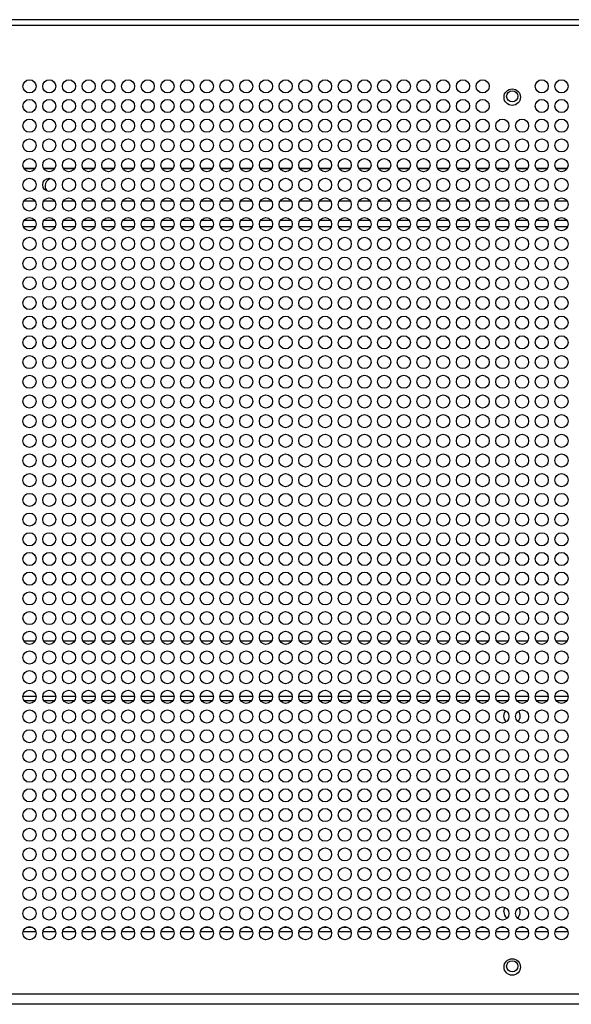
# Model space of a CAD drawing. Header units: millimetres. Extents: x 318 to 5748, y 324 to 4005.
# Tile 12 of 17: x 2098 to 2266, y 3705 to 4005. Entities that reach past the tile are written whole.
import ezdxf

# ---------------------------------------------------------------- set-up
doc = ezdxf.new("R2010")
doc.units = ezdxf.units.MM
doc.header["$LTSCALE"] = 5

msp = doc.modelspace()

# ---------------------------------------------------------------- linework, layer by layer
at = {"color": 7, "linetype": 'Continuous', "lineweight": 25}
for p, q in [((2763.59, 4005.2), (1732.28, 4005.2)), ((2762.59, 4003.4), (1733.28, 4003.4)), ((2102.65, 3949.93), (2099.22, 3949.93)), ((2108.65, 3949.93), (2105.22, 3949.93)), ((2114.65, 3949.93), (2111.22, 3949.93)), ((2120.65, 3949.93), (2117.22, 3949.93)), ((2126.65, 3949.93), (2123.22, 3949.93)), ((2132.65, 3949.93), (2129.22, 3949.93)), ((2138.65, 3949.93), (2135.22, 3949.93)), ((2144.65, 3949.93), (2141.22, 3949.93)), ((2150.65, 3949.93), (2147.22, 3949.93)), ((2156.65, 3949.93), (2153.22, 3949.93)), ((2162.65, 3949.93), (2159.22, 3949.93)), ((2168.65, 3949.93), (2165.22, 3949.93)), ((2174.65, 3949.93), (2171.22, 3949.93)), ((2180.65, 3949.93), (2177.22, 3949.93)), ((2186.65, 3949.93), (2183.22, 3949.93)), ((2192.65, 3949.93), (2189.22, 3949.93)), ((2198.65, 3949.93), (2195.22, 3949.93)), ((2204.65, 3949.93), (2201.22, 3949.93)), ((2210.65, 3949.93), (2207.22, 3949.93)), ((2216.65, 3949.93), (2213.22, 3949.93)), ((2222.65, 3949.93), (2219.22, 3949.93)), ((2228.65, 3949.93), (2225.22, 3949.93)), ((2234.65, 3949.93), (2231.22, 3949.93)), ((2240.65, 3949.93), (2237.22, 3949.93)), ((2246.65, 3949.93), (2243.22, 3949.93)), ((2252.65, 3949.93), (2249.22, 3949.93)), ((2258.65, 3949.93), (2255.22, 3949.93)), ((2264.65, 3949.93), (2261.22, 3949.93)), ((2099.05, 3942.23), (2102.82, 3942.23)), ((2105.05, 3942.23), (2108.82, 3942.23)), ((2111.05, 3942.23), (2114.82, 3942.23)), ((2117.05, 3942.23), (2120.82, 3942.23)), ((2123.05, 3942.23), (2126.82, 3942.23)), ((2129.05, 3942.23), (2132.82, 3942.23)), ((2135.05, 3942.23), (2138.82, 3942.23)), ((2141.05, 3942.23), (2144.82, 3942.23)), ((2147.05, 3942.23), (2150.82, 3942.23)), ((2153.05, 3942.23), (2156.82, 3942.23)), ((2159.05, 3942.23), (2162.82, 3942.23)), ((2165.05, 3942.23), (2168.82, 3942.23)), ((2171.05, 3942.23), (2174.82, 3942.23)), ((2177.05, 3942.23), (2180.82, 3942.23)), ((2183.05, 3942.23), (2186.82, 3942.23)), ((2189.05, 3942.23), (2192.82, 3942.23)), ((2195.05, 3942.23), (2198.82, 3942.23)), ((2201.05, 3942.23), (2204.82, 3942.23)), ((2207.05, 3942.23), (2210.82, 3942.23)), ((2213.05, 3942.23), (2216.82, 3942.23)), ((2219.05, 3942.23), (2222.82, 3942.23)), ((2225.05, 3942.23), (2228.82, 3942.23)), ((2231.05, 3942.23), (2234.82, 3942.23)), ((2237.05, 3942.23), (2240.82, 3942.23)), ((2243.05, 3942.23), (2246.82, 3942.23)), ((2249.05, 3942.23), (2252.82, 3942.23)), ((2255.05, 3942.23), (2258.82, 3942.23)), ((2261.05, 3942.23), (2264.82, 3942.23)), ((2102.63, 3815.83), (2099.24, 3815.83)), ((2108.63, 3815.83), (2105.24, 3815.83)), ((2114.63, 3815.83), (2111.24, 3815.83)), ((2120.63, 3815.83), (2117.24, 3815.83)), ((2126.63, 3815.83), (2123.24, 3815.83)), ((2132.63, 3815.83), (2129.24, 3815.83)), ((2138.63, 3815.83), (2135.24, 3815.83)), ((2144.63, 3815.83), (2141.24, 3815.83)), ((2150.63, 3815.83), (2147.24, 3815.83)), ((2156.63, 3815.83), (2153.24, 3815.83)), ((2162.63, 3815.83), (2159.24, 3815.83)), ((2168.63, 3815.83), (2165.24, 3815.83)), ((2174.63, 3815.83), (2171.24, 3815.83)), ((2180.63, 3815.83), (2177.24, 3815.83)), ((2186.63, 3815.83), (2183.24, 3815.83)), ((2192.63, 3815.83), (2189.24, 3815.83)), ((2198.63, 3815.83), (2195.24, 3815.83)), ((2204.63, 3815.83), (2201.24, 3815.83)), ((2210.63, 3815.83), (2207.24, 3815.83)), ((2216.63, 3815.83), (2213.24, 3815.83)), ((2222.63, 3815.83), (2219.24, 3815.83)), ((2228.63, 3815.83), (2225.24, 3815.83)), ((2234.63, 3815.83), (2231.24, 3815.83)), ((2240.63, 3815.83), (2237.24, 3815.83)), ((2246.63, 3815.83), (2243.24, 3815.83)), ((2252.63, 3815.83), (2249.24, 3815.83)), ((2258.63, 3815.83), (2255.24, 3815.83)), ((2264.63, 3815.83), (2261.24, 3815.83)), ((2102.93, 3799.03), (2098.94, 3799.03)), ((2108.93, 3799.03), (2104.94, 3799.03)), ((2114.93, 3799.03), (2110.94, 3799.03)), ((2120.93, 3799.03), (2116.94, 3799.03)), ((2126.93, 3799.03), (2122.94, 3799.03)), ((2132.93, 3799.03), (2128.94, 3799.03)), ((2138.93, 3799.03), (2134.94, 3799.03)), ((2144.93, 3799.03), (2140.94, 3799.03)), ((2150.93, 3799.03), (2146.94, 3799.03)), ((2156.93, 3799.03), (2152.94, 3799.03)), ((2162.93, 3799.03), (2158.94, 3799.03)), ((2168.93, 3799.03), (2164.94, 3799.03)), ((2174.93, 3799.03), (2170.94, 3799.03)), ((2180.93, 3799.03), (2176.94, 3799.03)), ((2186.93, 3799.03), (2182.94, 3799.03)), ((2192.93, 3799.03), (2188.94, 3799.03)), ((2198.93, 3799.03), (2194.94, 3799.03)), ((2204.93, 3799.03), (2200.94, 3799.03)), ((2210.93, 3799.03), (2206.94, 3799.03)), ((2216.93, 3799.03), (2212.94, 3799.03)), ((2222.93, 3799.03), (2218.94, 3799.03)), ((2228.93, 3799.03), (2224.94, 3799.03)), ((2234.93, 3799.03), (2230.94, 3799.03)), ((2240.93, 3799.03), (2236.94, 3799.03)), ((2246.93, 3799.03), (2242.94, 3799.03)), ((2252.93, 3799.03), (2248.94, 3799.03)), ((2258.93, 3799.03), (2254.94, 3799.03)), ((2264.93, 3799.03), (2260.94, 3799.03)), ((2099.01, 3727.43), (2102.86, 3727.43)), ((2105.01, 3727.43), (2108.86, 3727.43)), ((2111.01, 3727.43), (2114.86, 3727.43)), ((2117.01, 3727.43), (2120.86, 3727.43)), ((2123.01, 3727.43), (2126.86, 3727.43)), ((2129.01, 3727.43), (2132.86, 3727.43)), ((2135.01, 3727.43), (2138.86, 3727.43)), ((2141.01, 3727.43), (2144.86, 3727.43)), ((2147.01, 3727.43), (2150.86, 3727.43)), ((2153.01, 3727.43), (2156.86, 3727.43)), ((2159.01, 3727.43), (2162.86, 3727.43)), ((2165.01, 3727.43), (2168.86, 3727.43)), ((2171.01, 3727.43), (2174.86, 3727.43)), ((2177.01, 3727.43), (2180.86, 3727.43)), ((2183.01, 3727.43), (2186.86, 3727.43)), ((2189.01, 3727.43), (2192.86, 3727.43)), ((2195.01, 3727.43), (2198.86, 3727.43)), ((2201.01, 3727.43), (2204.86, 3727.43)), ((2207.01, 3727.43), (2210.86, 3727.43)), ((2213.01, 3727.43), (2216.86, 3727.43)), ((2219.01, 3727.43), (2222.86, 3727.43)), ((2225.01, 3727.43), (2228.86, 3727.43)), ((2231.01, 3727.43), (2234.86, 3727.43)), ((2237.01, 3727.43), (2240.86, 3727.43)), ((2243.01, 3727.43), (2246.86, 3727.43)), ((2249.01, 3727.43), (2252.86, 3727.43)), ((2255.01, 3727.43), (2258.86, 3727.43)), ((2261.01, 3727.43), (2264.86, 3727.43)), ((1733.28, 3708.4), (2762.59, 3708.4)), ((2762.8, 3705.23), (1732.98, 3705.23))]:
    msp.add_line(p, q, dxfattribs=at)
at = {"color": 8, "linetype": 'Continuous', "lineweight": 25}
for p, q in [((2099.17, 3959.97), (2102.71, 3959.97)), ((2099.21, 3959.88), (2102.66, 3959.88)), ((2105.17, 3959.97), (2108.71, 3959.97)), ((2105.21, 3959.88), (2108.66, 3959.88)), ((2111.17, 3959.97), (2114.71, 3959.97)), ((2111.21, 3959.88), (2114.66, 3959.88)), ((2117.17, 3959.97), (2120.71, 3959.97)), ((2117.21, 3959.88), (2120.66, 3959.88)), ((2123.17, 3959.97), (2126.71, 3959.97)), ((2123.21, 3959.88), (2126.66, 3959.88)), ((2129.17, 3959.97), (2132.71, 3959.97)), ((2129.21, 3959.88), (2132.66, 3959.88)), ((2135.17, 3959.97), (2138.71, 3959.97)), ((2135.21, 3959.88), (2138.66, 3959.88)), ((2141.17, 3959.97), (2144.71, 3959.97)), ((2141.21, 3959.88), (2144.66, 3959.88)), ((2147.17, 3959.97), (2150.71, 3959.97)), ((2147.21, 3959.88), (2150.66, 3959.88)), ((2153.17, 3959.97), (2156.71, 3959.97)), ((2153.21, 3959.88), (2156.66, 3959.88)), ((2159.17, 3959.97), (2162.71, 3959.97)), ((2159.21, 3959.88), (2162.66, 3959.88)), ((2165.17, 3959.97), (2168.71, 3959.97)), ((2165.21, 3959.88), (2168.66, 3959.88)), ((2171.17, 3959.97), (2174.71, 3959.97)), ((2171.21, 3959.88), (2174.66, 3959.88)), ((2177.17, 3959.97), (2180.71, 3959.97)), ((2177.21, 3959.88), (2180.66, 3959.88)), ((2183.17, 3959.97), (2186.71, 3959.97)), ((2183.21, 3959.88), (2186.66, 3959.88)), ((2189.17, 3959.97), (2192.71, 3959.97)), ((2189.21, 3959.88), (2192.66, 3959.88)), ((2195.17, 3959.97), (2198.71, 3959.97)), ((2195.21, 3959.88), (2198.66, 3959.88)), ((2201.17, 3959.97), (2204.71, 3959.97)), ((2201.21, 3959.88), (2204.66, 3959.88)), ((2207.17, 3959.97), (2210.71, 3959.97)), ((2207.21, 3959.88), (2210.66, 3959.88)), ((2213.17, 3959.97), (2216.71, 3959.97)), ((2213.21, 3959.88), (2216.66, 3959.88)), ((2219.17, 3959.97), (2222.71, 3959.97)), ((2219.21, 3959.88), (2222.66, 3959.88)), ((2225.17, 3959.97), (2228.71, 3959.97)), ((2225.21, 3959.88), (2228.66, 3959.88)), ((2231.17, 3959.97), (2234.71, 3959.97)), ((2231.21, 3959.88), (2234.66, 3959.88)), ((2237.17, 3959.97), (2240.71, 3959.97)), ((2237.21, 3959.88), (2240.66, 3959.88)), ((2243.17, 3959.97), (2246.71, 3959.97)), ((2243.21, 3959.88), (2246.66, 3959.88)), ((2249.17, 3959.97), (2252.71, 3959.97)), ((2249.21, 3959.88), (2252.66, 3959.88)), ((2255.17, 3959.97), (2258.71, 3959.97)), ((2255.21, 3959.88), (2258.66, 3959.88)), ((2261.17, 3959.97), (2264.71, 3959.97)), ((2261.21, 3959.88), (2264.66, 3959.88)), ((2102.58, 3944.03), (2099.29, 3944.03)), ((2108.58, 3944.03), (2105.29, 3944.03)), ((2114.58, 3944.03), (2111.29, 3944.03)), ((2120.58, 3944.03), (2117.29, 3944.03)), ((2126.58, 3944.03), (2123.29, 3944.03)), ((2132.58, 3944.03), (2129.29, 3944.03)), ((2138.58, 3944.03), (2135.29, 3944.03)), ((2144.58, 3944.03), (2141.29, 3944.03)), ((2150.58, 3944.03), (2147.29, 3944.03)), ((2156.58, 3944.03), (2153.29, 3944.03)), ((2162.58, 3944.03), (2159.29, 3944.03)), ((2168.58, 3944.03), (2165.29, 3944.03)), ((2174.58, 3944.03), (2171.29, 3944.03)), ((2180.58, 3944.03), (2177.29, 3944.03)), ((2186.58, 3944.03), (2183.29, 3944.03)), ((2192.58, 3944.03), (2189.29, 3944.03)), ((2198.58, 3944.03), (2195.29, 3944.03)), ((2204.58, 3944.03), (2201.29, 3944.03)), ((2210.58, 3944.03), (2207.29, 3944.03)), ((2216.58, 3944.03), (2213.29, 3944.03)), ((2222.58, 3944.03), (2219.29, 3944.03)), ((2228.58, 3944.03), (2225.29, 3944.03)), ((2234.58, 3944.03), (2231.29, 3944.03)), ((2240.58, 3944.03), (2237.29, 3944.03)), ((2246.58, 3944.03), (2243.29, 3944.03)), ((2252.58, 3944.03), (2249.29, 3944.03)), ((2258.58, 3944.03), (2255.29, 3944.03)), ((2264.58, 3944.03), (2261.29, 3944.03)), ((2102.56, 3797.73), (2099.31, 3797.73)), ((2108.56, 3797.73), (2105.31, 3797.73)), ((2114.56, 3797.73), (2111.31, 3797.73)), ((2120.56, 3797.73), (2117.31, 3797.73)), ((2126.56, 3797.73), (2123.31, 3797.73)), ((2132.56, 3797.73), (2129.31, 3797.73)), ((2138.56, 3797.73), (2135.31, 3797.73)), ((2144.56, 3797.73), (2141.31, 3797.73)), ((2150.56, 3797.73), (2147.31, 3797.73)), ((2156.56, 3797.73), (2153.31, 3797.73)), ((2162.56, 3797.73), (2159.31, 3797.73)), ((2168.56, 3797.73), (2165.31, 3797.73)), ((2174.56, 3797.73), (2171.31, 3797.73)), ((2180.56, 3797.73), (2177.31, 3797.73)), ((2186.56, 3797.73), (2183.31, 3797.73)), ((2192.56, 3797.73), (2189.31, 3797.73)), ((2198.56, 3797.73), (2195.31, 3797.73)), ((2204.56, 3797.73), (2201.31, 3797.73)), ((2210.56, 3797.73), (2207.31, 3797.73)), ((2216.56, 3797.73), (2213.31, 3797.73)), ((2222.56, 3797.73), (2219.31, 3797.73)), ((2228.56, 3797.73), (2225.31, 3797.73)), ((2234.56, 3797.73), (2231.31, 3797.73)), ((2240.56, 3797.73), (2237.31, 3797.73)), ((2246.56, 3797.73), (2243.31, 3797.73)), ((2252.56, 3797.73), (2249.31, 3797.73)), ((2258.56, 3797.73), (2255.31, 3797.73)), ((2264.56, 3797.73), (2261.31, 3797.73)), ((2100.14, 3728.73), (2101.73, 3728.73)), ((2106.14, 3728.73), (2107.73, 3728.73)), ((2112.14, 3728.73), (2113.73, 3728.73)), ((2118.14, 3728.73), (2119.73, 3728.73)), ((2124.14, 3728.73), (2125.73, 3728.73)), ((2130.14, 3728.73), (2131.73, 3728.73)), ((2136.14, 3728.73), (2137.73, 3728.73)), ((2142.14, 3728.73), (2143.73, 3728.73)), ((2148.14, 3728.73), (2149.73, 3728.73)), ((2154.14, 3728.73), (2155.73, 3728.73)), ((2160.14, 3728.73), (2161.73, 3728.73)), ((2166.14, 3728.73), (2167.73, 3728.73)), ((2172.14, 3728.73), (2173.73, 3728.73)), ((2178.14, 3728.73), (2179.73, 3728.73)), ((2184.14, 3728.73), (2185.73, 3728.73)), ((2190.14, 3728.73), (2191.73, 3728.73)), ((2196.14, 3728.73), (2197.73, 3728.73)), ((2202.14, 3728.73), (2203.73, 3728.73)), ((2208.14, 3728.73), (2209.73, 3728.73)), ((2214.14, 3728.73), (2215.73, 3728.73)), ((2220.14, 3728.73), (2221.73, 3728.73)), ((2226.14, 3728.73), (2227.73, 3728.73)), ((2232.14, 3728.73), (2233.73, 3728.73)), ((2238.14, 3728.73), (2239.73, 3728.73)), ((2244.14, 3728.73), (2245.73, 3728.73)), ((2250.14, 3728.73), (2251.73, 3728.73)), ((2256.14, 3728.73), (2257.73, 3728.73)), ((2262.14, 3728.73), (2263.73, 3728.73))]:
    msp.add_line(p, q, dxfattribs=at)
at = {"color": 7, "linetype": 'Continuous', "lineweight": 25, "flags": 128}
for points in [[(2245.39, 3793.03), (2245.58, 3793.99), (2245.96, 3794.62)], [(2246.11, 3791.28), (2245.58, 3792.08), (2245.39, 3793.03)], [(2245.39, 3733.43), (2245.58, 3734.39), (2245.75, 3734.73)]]:
    msp.add_lwpolyline(points, dxfattribs=at)
at = {"color": 7, "linetype": 'Continuous', "lineweight": 25}
for centre, radius in [((2100.94, 3984.9), 2), ((2106.94, 3984.9), 2), ((2112.94, 3984.9), 2), ((2118.94, 3984.9), 2), ((2124.94, 3984.9), 2), ((2130.94, 3984.9), 2), ((2136.94, 3984.9), 2), ((2142.94, 3984.9), 2), ((2148.94, 3984.9), 2), ((2154.94, 3984.9), 2), ((2160.94, 3984.9), 2), ((2166.94, 3984.9), 2), ((2172.94, 3984.9), 2), ((2178.94, 3984.9), 2), ((2184.94, 3984.9), 2), ((2190.94, 3984.9), 2), ((2196.94, 3984.9), 2), ((2202.94, 3984.9), 2), ((2208.94, 3984.9), 2), ((2214.94, 3984.9), 2), ((2220.94, 3984.9), 2), ((2226.94, 3984.9), 2), ((2232.94, 3984.9), 2), ((2238.94, 3984.9), 2), ((2256.94, 3984.9), 2), ((2262.94, 3984.9), 2), ((2247.94, 3981.6), 2.5), ((2247.94, 3981.86), 1.7), ((2100.94, 3978.9), 2), ((2106.94, 3978.9), 2), ((2112.94, 3978.9), 2), ((2118.94, 3978.9), 2), ((2124.94, 3978.9), 2), ((2130.94, 3978.9), 2), ((2136.94, 3978.9), 2), ((2142.94, 3978.9), 2), ((2148.94, 3978.9), 2), ((2154.94, 3978.9), 2), ((2160.94, 3978.9), 2), ((2166.94, 3978.9), 2), ((2172.94, 3978.9), 2), ((2178.94, 3978.9), 2), ((2184.94, 3978.9), 2), ((2190.94, 3978.9), 2), ((2196.94, 3978.9), 2), ((2202.94, 3978.9), 2), ((2208.94, 3978.9), 2), ((2214.94, 3978.9), 2), ((2220.94, 3978.9), 2), ((2226.94, 3978.9), 2), ((2232.94, 3978.9), 2), ((2238.94, 3978.9), 2), ((2256.94, 3978.9), 2), ((2262.94, 3978.9), 2), ((2100.94, 3972.9), 2), ((2106.94, 3972.9), 2), ((2112.94, 3972.9), 2), ((2118.94, 3972.9), 2), ((2124.94, 3972.9), 2), ((2130.94, 3972.9), 2), ((2136.94, 3972.9), 2), ((2142.94, 3972.9), 2), ((2148.94, 3972.9), 2), ((2154.94, 3972.9), 2), ((2160.94, 3972.9), 2), ((2166.94, 3972.9), 2), ((2172.94, 3972.9), 2), ((2178.94, 3972.9), 2), ((2184.94, 3972.9), 2), ((2190.94, 3972.9), 2), ((2196.94, 3972.9), 2), ((2202.94, 3972.9), 2), ((2208.94, 3972.9), 2), ((2214.94, 3972.9), 2), ((2220.94, 3972.9), 2), ((2226.94, 3972.9), 2), ((2232.94, 3972.9), 2), ((2238.94, 3972.9), 2), ((2244.94, 3972.9), 2), ((2250.94, 3972.9), 2), ((2256.94, 3972.9), 2), ((2262.94, 3972.9), 2), ((2100.94, 3966.9), 2), ((2106.94, 3966.9), 2), ((2112.94, 3966.9), 2), ((2118.94, 3966.9), 2), ((2124.94, 3966.9), 2), ((2130.94, 3966.9), 2), ((2136.94, 3966.9), 2), ((2142.94, 3966.9), 2), ((2148.94, 3966.9), 2), ((2154.94, 3966.9), 2), ((2160.94, 3966.9), 2), ((2166.94, 3966.9), 2), ((2172.94, 3966.9), 2), ((2178.94, 3966.9), 2), ((2184.94, 3966.9), 2), ((2190.94, 3966.9), 2), ((2196.94, 3966.9), 2), ((2202.94, 3966.9), 2), ((2208.94, 3966.9), 2), ((2214.94, 3966.9), 2), ((2220.94, 3966.9), 2), ((2226.94, 3966.9), 2), ((2232.94, 3966.9), 2), ((2238.94, 3966.9), 2), ((2244.94, 3966.9), 2), ((2250.94, 3966.9), 2), ((2256.94, 3966.9), 2), ((2262.94, 3966.9), 2), ((2100.94, 3960.9), 2), ((2106.94, 3960.9), 2), ((2112.94, 3960.9), 2), ((2118.94, 3960.9), 2), ((2124.94, 3960.9), 2), ((2130.94, 3960.9), 2), ((2136.94, 3960.9), 2), ((2142.94, 3960.9), 2), ((2148.94, 3960.9), 2), ((2154.94, 3960.9), 2), ((2160.94, 3960.9), 2), ((2166.94, 3960.9), 2), ((2172.94, 3960.9), 2), ((2178.94, 3960.9), 2), ((2184.94, 3960.9), 2), ((2190.94, 3960.9), 2), ((2196.94, 3960.9), 2), ((2202.94, 3960.9), 2), ((2208.94, 3960.9), 2), ((2214.94, 3960.9), 2), ((2220.94, 3960.9), 2), ((2226.94, 3960.9), 2), ((2232.94, 3960.9), 2), ((2238.94, 3960.9), 2), ((2244.94, 3960.9), 2), ((2250.94, 3960.9), 2), ((2256.94, 3960.9), 2), ((2262.94, 3960.9), 2), ((2100.94, 3954.9), 2), ((2106.94, 3954.9), 2), ((2112.94, 3954.9), 2), ((2118.94, 3954.9), 2), ((2124.94, 3954.9), 2), ((2130.94, 3954.9), 2), ((2136.94, 3954.9), 2), ((2142.94, 3954.9), 2), ((2148.94, 3954.9), 2), ((2154.94, 3954.9), 2), ((2160.94, 3954.9), 2), ((2166.94, 3954.9), 2), ((2172.94, 3954.9), 2), ((2178.94, 3954.9), 2), ((2184.94, 3954.9), 2), ((2190.94, 3954.9), 2), ((2196.94, 3954.9), 2), ((2202.94, 3954.9), 2), ((2208.94, 3954.9), 2), ((2214.94, 3954.9), 2), ((2220.94, 3954.9), 2), ((2226.94, 3954.9), 2), ((2232.94, 3954.9), 2), ((2238.94, 3954.9), 2), ((2244.94, 3954.9), 2), ((2250.94, 3954.9), 2), ((2256.94, 3954.9), 2), ((2262.94, 3954.9), 2), ((2100.94, 3948.9), 2), ((2106.94, 3948.9), 2), ((2112.94, 3948.9), 2), ((2118.94, 3948.9), 2), ((2124.94, 3948.9), 2), ((2130.94, 3948.9), 2), ((2136.94, 3948.9), 2), ((2142.94, 3948.9), 2), ((2148.94, 3948.9), 2), ((2154.94, 3948.9), 2), ((2160.94, 3948.9), 2), ((2166.94, 3948.9), 2), ((2172.94, 3948.9), 2), ((2178.94, 3948.9), 2), ((2184.94, 3948.9), 2), ((2190.94, 3948.9), 2), ((2196.94, 3948.9), 2), ((2202.94, 3948.9), 2), ((2208.94, 3948.9), 2), ((2214.94, 3948.9), 2), ((2220.94, 3948.9), 2), ((2226.94, 3948.9), 2), ((2232.94, 3948.9), 2), ((2238.94, 3948.9), 2), ((2244.94, 3948.9), 2), ((2250.94, 3948.9), 2), ((2256.94, 3948.9), 2), ((2262.94, 3948.9), 2), ((2100.94, 3942.9), 2), ((2106.94, 3942.9), 2), ((2112.94, 3942.9), 2), ((2118.94, 3942.9), 2), ((2124.94, 3942.9), 2), ((2130.94, 3942.9), 2), ((2136.94, 3942.9), 2), ((2142.94, 3942.9), 2), ((2148.94, 3942.9), 2), ((2154.94, 3942.9), 2), ((2160.94, 3942.9), 2), ((2166.94, 3942.9), 2), ((2172.94, 3942.9), 2), ((2178.94, 3942.9), 2), ((2184.94, 3942.9), 2), ((2190.94, 3942.9), 2), ((2196.94, 3942.9), 2), ((2202.94, 3942.9), 2), ((2208.94, 3942.9), 2), ((2214.94, 3942.9), 2), ((2220.94, 3942.9), 2), ((2226.94, 3942.9), 2), ((2232.94, 3942.9), 2), ((2238.94, 3942.9), 2), ((2244.94, 3942.9), 2), ((2250.94, 3942.9), 2), ((2256.94, 3942.9), 2), ((2262.94, 3942.9), 2), ((2100.94, 3936.9), 2), ((2106.94, 3936.9), 2), ((2112.94, 3936.9), 2), ((2118.94, 3936.9), 2), ((2124.94, 3936.9), 2), ((2130.94, 3936.9), 2), ((2136.94, 3936.9), 2), ((2142.94, 3936.9), 2), ((2148.94, 3936.9), 2), ((2154.94, 3936.9), 2), ((2160.94, 3936.9), 2), ((2166.94, 3936.9), 2), ((2172.94, 3936.9), 2), ((2178.94, 3936.9), 2), ((2184.94, 3936.9), 2), ((2190.94, 3936.9), 2), ((2196.94, 3936.9), 2), ((2202.94, 3936.9), 2), ((2208.94, 3936.9), 2), ((2214.94, 3936.9), 2), ((2220.94, 3936.9), 2), ((2226.94, 3936.9), 2), ((2232.94, 3936.9), 2), ((2238.94, 3936.9), 2), ((2244.94, 3936.9), 2), ((2250.94, 3936.9), 2), ((2256.94, 3936.9), 2), ((2262.94, 3936.9), 2), ((2100.94, 3930.9), 2), ((2106.94, 3930.9), 2), ((2112.94, 3930.9), 2), ((2118.94, 3930.9), 2), ((2124.94, 3930.9), 2), ((2130.94, 3930.9), 2), ((2136.94, 3930.9), 2), ((2142.94, 3930.9), 2), ((2148.94, 3930.9), 2), ((2154.94, 3930.9), 2), ((2160.94, 3930.9), 2), ((2166.94, 3930.9), 2), ((2172.94, 3930.9), 2), ((2178.94, 3930.9), 2), ((2184.94, 3930.9), 2), ((2190.94, 3930.9), 2), ((2196.94, 3930.9), 2), ((2202.94, 3930.9), 2), ((2208.94, 3930.9), 2), ((2214.94, 3930.9), 2), ((2220.94, 3930.9), 2), ((2226.94, 3930.9), 2), ((2232.94, 3930.9), 2), ((2238.94, 3930.9), 2), ((2244.94, 3930.9), 2), ((2250.94, 3930.9), 2), ((2256.94, 3930.9), 2), ((2262.94, 3930.9), 2), ((2100.94, 3924.9), 2), ((2106.94, 3924.9), 2), ((2112.94, 3924.9), 2), ((2118.94, 3924.9), 2), ((2124.94, 3924.9), 2), ((2130.94, 3924.9), 2), ((2136.94, 3924.9), 2), ((2142.94, 3924.9), 2), ((2148.94, 3924.9), 2), ((2154.94, 3924.9), 2), ((2160.94, 3924.9), 2), ((2166.94, 3924.9), 2), ((2172.94, 3924.9), 2), ((2178.94, 3924.9), 2), ((2184.94, 3924.9), 2), ((2190.94, 3924.9), 2), ((2196.94, 3924.9), 2), ((2202.94, 3924.9), 2), ((2208.94, 3924.9), 2), ((2214.94, 3924.9), 2), ((2220.94, 3924.9), 2), ((2226.94, 3924.9), 2), ((2232.94, 3924.9), 2), ((2238.94, 3924.9), 2), ((2244.94, 3924.9), 2), ((2250.94, 3924.9), 2), ((2256.94, 3924.9), 2), ((2262.94, 3924.9), 2), ((2100.94, 3918.9), 2), ((2106.94, 3918.9), 2), ((2112.94, 3918.9), 2), ((2118.94, 3918.9), 2), ((2124.94, 3918.9), 2), ((2130.94, 3918.9), 2), ((2136.94, 3918.9), 2), ((2142.94, 3918.9), 2), ((2148.94, 3918.9), 2), ((2154.94, 3918.9), 2), ((2160.94, 3918.9), 2), ((2166.94, 3918.9), 2), ((2172.94, 3918.9), 2), ((2178.94, 3918.9), 2), ((2184.94, 3918.9), 2), ((2190.94, 3918.9), 2), ((2196.94, 3918.9), 2), ((2202.94, 3918.9), 2), ((2208.94, 3918.9), 2), ((2214.94, 3918.9), 2), ((2220.94, 3918.9), 2), ((2226.94, 3918.9), 2), ((2232.94, 3918.9), 2), ((2238.94, 3918.9), 2), ((2244.94, 3918.9), 2), ((2250.94, 3918.9), 2), ((2256.94, 3918.9), 2), ((2262.94, 3918.9), 2), ((2100.94, 3912.9), 2), ((2106.94, 3912.9), 2), ((2112.94, 3912.9), 2), ((2118.94, 3912.9), 2), ((2124.94, 3912.9), 2), ((2130.94, 3912.9), 2), ((2136.94, 3912.9), 2), ((2142.94, 3912.9), 2), ((2148.94, 3912.9), 2), ((2154.94, 3912.9), 2), ((2160.94, 3912.9), 2), ((2166.94, 3912.9), 2), ((2172.94, 3912.9), 2), ((2178.94, 3912.9), 2), ((2184.94, 3912.9), 2), ((2190.94, 3912.9), 2), ((2196.94, 3912.9), 2), ((2202.94, 3912.9), 2), ((2208.94, 3912.9), 2), ((2214.94, 3912.9), 2), ((2220.94, 3912.9), 2), ((2226.94, 3912.9), 2), ((2232.94, 3912.9), 2), ((2238.94, 3912.9), 2), ((2244.94, 3912.9), 2), ((2250.94, 3912.9), 2), ((2256.94, 3912.9), 2), ((2262.94, 3912.9), 2), ((2100.94, 3906.9), 2), ((2106.94, 3906.9), 2), ((2112.94, 3906.9), 2), ((2118.94, 3906.9), 2), ((2124.94, 3906.9), 2), ((2130.94, 3906.9), 2), ((2136.94, 3906.9), 2), ((2142.94, 3906.9), 2), ((2148.94, 3906.9), 2), ((2154.94, 3906.9), 2), ((2160.94, 3906.9), 2), ((2166.94, 3906.9), 2), ((2172.94, 3906.9), 2), ((2178.94, 3906.9), 2), ((2184.94, 3906.9), 2), ((2190.94, 3906.9), 2), ((2196.94, 3906.9), 2), ((2202.94, 3906.9), 2), ((2208.94, 3906.9), 2), ((2214.94, 3906.9), 2), ((2220.94, 3906.9), 2), ((2226.94, 3906.9), 2), ((2232.94, 3906.9), 2), ((2238.94, 3906.9), 2), ((2244.94, 3906.9), 2), ((2250.94, 3906.9), 2), ((2256.94, 3906.9), 2), ((2262.94, 3906.9), 2), ((2100.94, 3900.9), 2), ((2106.94, 3900.9), 2), ((2112.94, 3900.9), 2), ((2118.94, 3900.9), 2), ((2124.94, 3900.9), 2), ((2130.94, 3900.9), 2), ((2136.94, 3900.9), 2), ((2142.94, 3900.9), 2), ((2148.94, 3900.9), 2), ((2154.94, 3900.9), 2), ((2160.94, 3900.9), 2), ((2166.94, 3900.9), 2), ((2172.94, 3900.9), 2), ((2178.94, 3900.9), 2), ((2184.94, 3900.9), 2), ((2190.94, 3900.9), 2), ((2196.94, 3900.9), 2), ((2202.94, 3900.9), 2), ((2208.94, 3900.9), 2), ((2214.94, 3900.9), 2), ((2220.94, 3900.9), 2), ((2226.94, 3900.9), 2), ((2232.94, 3900.9), 2), ((2238.94, 3900.9), 2), ((2244.94, 3900.9), 2), ((2250.94, 3900.9), 2), ((2256.94, 3900.9), 2), ((2262.94, 3900.9), 2), ((2100.94, 3894.9), 2), ((2106.94, 3894.9), 2), ((2112.94, 3894.9), 2), ((2118.94, 3894.9), 2), ((2124.94, 3894.9), 2), ((2130.94, 3894.9), 2), ((2136.94, 3894.9), 2), ((2142.94, 3894.9), 2), ((2148.94, 3894.9), 2), ((2154.94, 3894.9), 2), ((2160.94, 3894.9), 2), ((2166.94, 3894.9), 2), ((2172.94, 3894.9), 2), ((2178.94, 3894.9), 2), ((2184.94, 3894.9), 2), ((2190.94, 3894.9), 2), ((2196.94, 3894.9), 2), ((2202.94, 3894.9), 2), ((2208.94, 3894.9), 2), ((2214.94, 3894.9), 2), ((2220.94, 3894.9), 2), ((2226.94, 3894.9), 2), ((2232.94, 3894.9), 2), ((2238.94, 3894.9), 2), ((2244.94, 3894.9), 2), ((2250.94, 3894.9), 2), ((2256.94, 3894.9), 2), ((2262.94, 3894.9), 2), ((2100.94, 3888.9), 2), ((2106.94, 3888.9), 2), ((2112.94, 3888.9), 2), ((2118.94, 3888.9), 2), ((2124.94, 3888.9), 2), ((2130.94, 3888.9), 2), ((2136.94, 3888.9), 2), ((2142.94, 3888.9), 2), ((2148.94, 3888.9), 2), ((2154.94, 3888.9), 2), ((2160.94, 3888.9), 2), ((2166.94, 3888.9), 2), ((2172.94, 3888.9), 2), ((2178.94, 3888.9), 2), ((2184.94, 3888.9), 2), ((2190.94, 3888.9), 2), ((2196.94, 3888.9), 2), ((2202.94, 3888.9), 2), ((2208.94, 3888.9), 2), ((2214.94, 3888.9), 2), ((2220.94, 3888.9), 2), ((2226.94, 3888.9), 2), ((2232.94, 3888.9), 2), ((2238.94, 3888.9), 2), ((2244.94, 3888.9), 2), ((2250.94, 3888.9), 2), ((2256.94, 3888.9), 2), ((2262.94, 3888.9), 2), ((2100.94, 3882.9), 2), ((2106.94, 3882.9), 2), ((2112.94, 3882.9), 2), ((2118.94, 3882.9), 2), ((2124.94, 3882.9), 2), ((2130.94, 3882.9), 2), ((2136.94, 3882.9), 2), ((2142.94, 3882.9), 2), ((2148.94, 3882.9), 2), ((2154.94, 3882.9), 2), ((2160.94, 3882.9), 2), ((2166.94, 3882.9), 2), ((2172.94, 3882.9), 2), ((2178.94, 3882.9), 2), ((2184.94, 3882.9), 2), ((2190.94, 3882.9), 2), ((2196.94, 3882.9), 2), ((2202.94, 3882.9), 2), ((2208.94, 3882.9), 2), ((2214.94, 3882.9), 2), ((2220.94, 3882.9), 2), ((2226.94, 3882.9), 2), ((2232.94, 3882.9), 2), ((2238.94, 3882.9), 2), ((2244.94, 3882.9), 2), ((2250.94, 3882.9), 2), ((2256.94, 3882.9), 2), ((2262.94, 3882.9), 2), ((2100.94, 3876.9), 2), ((2106.94, 3876.9), 2), ((2112.94, 3876.9), 2), ((2118.94, 3876.9), 2), ((2124.94, 3876.9), 2), ((2130.94, 3876.9), 2), ((2136.94, 3876.9), 2), ((2142.94, 3876.9), 2), ((2148.94, 3876.9), 2), ((2154.94, 3876.9), 2), ((2160.94, 3876.9), 2), ((2166.94, 3876.9), 2), ((2172.94, 3876.9), 2), ((2178.94, 3876.9), 2), ((2184.94, 3876.9), 2), ((2190.94, 3876.9), 2), ((2196.94, 3876.9), 2), ((2202.94, 3876.9), 2), ((2208.94, 3876.9), 2), ((2214.94, 3876.9), 2), ((2220.94, 3876.9), 2), ((2226.94, 3876.9), 2), ((2232.94, 3876.9), 2), ((2238.94, 3876.9), 2), ((2244.94, 3876.9), 2), ((2250.94, 3876.9), 2), ((2256.94, 3876.9), 2), ((2262.94, 3876.9), 2), ((2100.94, 3870.9), 2), ((2106.94, 3870.9), 2), ((2112.94, 3870.9), 2), ((2118.94, 3870.9), 2), ((2124.94, 3870.9), 2), ((2130.94, 3870.9), 2), ((2136.94, 3870.9), 2), ((2142.94, 3870.9), 2), ((2148.94, 3870.9), 2), ((2154.94, 3870.9), 2), ((2160.94, 3870.9), 2), ((2166.94, 3870.9), 2), ((2172.94, 3870.9), 2), ((2178.94, 3870.9), 2), ((2184.94, 3870.9), 2), ((2190.94, 3870.9), 2), ((2196.94, 3870.9), 2), ((2202.94, 3870.9), 2), ((2208.94, 3870.9), 2), ((2214.94, 3870.9), 2), ((2220.94, 3870.9), 2), ((2226.94, 3870.9), 2), ((2232.94, 3870.9), 2), ((2238.94, 3870.9), 2), ((2244.94, 3870.9), 2), ((2250.94, 3870.9), 2), ((2256.94, 3870.9), 2), ((2262.94, 3870.9), 2), ((2100.94, 3864.9), 2), ((2106.94, 3864.9), 2), ((2112.94, 3864.9), 2), ((2118.94, 3864.9), 2), ((2124.94, 3864.9), 2), ((2130.94, 3864.9), 2), ((2136.94, 3864.9), 2), ((2142.94, 3864.9), 2), ((2148.94, 3864.9), 2), ((2154.94, 3864.9), 2), ((2160.94, 3864.9), 2), ((2166.94, 3864.9), 2), ((2172.94, 3864.9), 2), ((2178.94, 3864.9), 2), ((2184.94, 3864.9), 2), ((2190.94, 3864.9), 2), ((2196.94, 3864.9), 2), ((2202.94, 3864.9), 2), ((2208.94, 3864.9), 2), ((2214.94, 3864.9), 2), ((2220.94, 3864.9), 2), ((2226.94, 3864.9), 2), ((2232.94, 3864.9), 2), ((2238.94, 3864.9), 2), ((2244.94, 3864.9), 2), ((2250.94, 3864.9), 2), ((2256.94, 3864.9), 2), ((2262.94, 3864.9), 2), ((2100.94, 3858.9), 2), ((2106.94, 3858.9), 2), ((2112.94, 3858.9), 2), ((2118.94, 3858.9), 2), ((2124.94, 3858.9), 2), ((2130.94, 3858.9), 2), ((2136.94, 3858.9), 2), ((2142.94, 3858.9), 2), ((2148.94, 3858.9), 2), ((2154.94, 3858.9), 2), ((2160.94, 3858.9), 2), ((2166.94, 3858.9), 2), ((2172.94, 3858.9), 2), ((2178.94, 3858.9), 2), ((2184.94, 3858.9), 2), ((2190.94, 3858.9), 2), ((2196.94, 3858.9), 2), ((2202.94, 3858.9), 2), ((2208.94, 3858.9), 2), ((2214.94, 3858.9), 2), ((2220.94, 3858.9), 2), ((2226.94, 3858.9), 2), ((2232.94, 3858.9), 2), ((2238.94, 3858.9), 2), ((2244.94, 3858.9), 2), ((2250.94, 3858.9), 2), ((2256.94, 3858.9), 2), ((2262.94, 3858.9), 2), ((2100.94, 3852.9), 2), ((2106.94, 3852.9), 2), ((2112.94, 3852.9), 2), ((2118.94, 3852.9), 2), ((2124.94, 3852.9), 2), ((2130.94, 3852.9), 2), ((2136.94, 3852.9), 2), ((2142.94, 3852.9), 2), ((2148.94, 3852.9), 2), ((2154.94, 3852.9), 2), ((2160.94, 3852.9), 2), ((2166.94, 3852.9), 2), ((2172.94, 3852.9), 2), ((2178.94, 3852.9), 2), ((2184.94, 3852.9), 2), ((2190.94, 3852.9), 2), ((2196.94, 3852.9), 2), ((2202.94, 3852.9), 2), ((2208.94, 3852.9), 2), ((2214.94, 3852.9), 2), ((2220.94, 3852.9), 2), ((2226.94, 3852.9), 2), ((2232.94, 3852.9), 2), ((2238.94, 3852.9), 2), ((2244.94, 3852.9), 2), ((2250.94, 3852.9), 2), ((2256.94, 3852.9), 2), ((2262.94, 3852.9), 2), ((2100.94, 3846.9), 2), ((2106.94, 3846.9), 2), ((2112.94, 3846.9), 2), ((2118.94, 3846.9), 2), ((2124.94, 3846.9), 2), ((2130.94, 3846.9), 2), ((2136.94, 3846.9), 2), ((2142.94, 3846.9), 2), ((2148.94, 3846.9), 2), ((2154.94, 3846.9), 2), ((2160.94, 3846.9), 2), ((2166.94, 3846.9), 2), ((2172.94, 3846.9), 2), ((2178.94, 3846.9), 2), ((2184.94, 3846.9), 2), ((2190.94, 3846.9), 2), ((2196.94, 3846.9), 2), ((2202.94, 3846.9), 2), ((2208.94, 3846.9), 2), ((2214.94, 3846.9), 2), ((2220.94, 3846.9), 2), ((2226.94, 3846.9), 2), ((2232.94, 3846.9), 2), ((2238.94, 3846.9), 2), ((2244.94, 3846.9), 2), ((2250.94, 3846.9), 2), ((2256.94, 3846.9), 2), ((2262.94, 3846.9), 2), ((2100.94, 3840.9), 2), ((2106.94, 3840.9), 2), ((2112.94, 3840.9), 2), ((2118.94, 3840.9), 2), ((2124.94, 3840.9), 2), ((2130.94, 3840.9), 2), ((2136.94, 3840.9), 2), ((2142.94, 3840.9), 2), ((2148.94, 3840.9), 2), ((2154.94, 3840.9), 2), ((2160.94, 3840.9), 2), ((2166.94, 3840.9), 2), ((2172.94, 3840.9), 2), ((2178.94, 3840.9), 2), ((2184.94, 3840.9), 2), ((2190.94, 3840.9), 2), ((2196.94, 3840.9), 2), ((2202.94, 3840.9), 2), ((2208.94, 3840.9), 2), ((2214.94, 3840.9), 2), ((2220.94, 3840.9), 2), ((2226.94, 3840.9), 2), ((2232.94, 3840.9), 2), ((2238.94, 3840.9), 2), ((2244.94, 3840.9), 2), ((2250.94, 3840.9), 2), ((2256.94, 3840.9), 2), ((2262.94, 3840.9), 2), ((2100.94, 3834.9), 2), ((2106.94, 3834.9), 2), ((2112.94, 3834.9), 2), ((2118.94, 3834.9), 2), ((2124.94, 3834.9), 2), ((2130.94, 3834.9), 2), ((2136.94, 3834.9), 2), ((2142.94, 3834.9), 2), ((2148.94, 3834.9), 2), ((2154.94, 3834.9), 2), ((2160.94, 3834.9), 2), ((2166.94, 3834.9), 2), ((2172.94, 3834.9), 2), ((2178.94, 3834.9), 2), ((2184.94, 3834.9), 2), ((2190.94, 3834.9), 2), ((2196.94, 3834.9), 2), ((2202.94, 3834.9), 2), ((2208.94, 3834.9), 2), ((2214.94, 3834.9), 2), ((2220.94, 3834.9), 2), ((2226.94, 3834.9), 2), ((2232.94, 3834.9), 2), ((2238.94, 3834.9), 2), ((2244.94, 3834.9), 2), ((2250.94, 3834.9), 2), ((2256.94, 3834.9), 2), ((2262.94, 3834.9), 2), ((2100.94, 3828.9), 2), ((2106.94, 3828.9), 2), ((2112.94, 3828.9), 2), ((2118.94, 3828.9), 2), ((2124.94, 3828.9), 2), ((2130.94, 3828.9), 2), ((2136.94, 3828.9), 2), ((2142.94, 3828.9), 2), ((2148.94, 3828.9), 2), ((2154.94, 3828.9), 2), ((2160.94, 3828.9), 2), ((2166.94, 3828.9), 2), ((2172.94, 3828.9), 2), ((2178.94, 3828.9), 2), ((2184.94, 3828.9), 2), ((2190.94, 3828.9), 2), ((2196.94, 3828.9), 2), ((2202.94, 3828.9), 2), ((2208.94, 3828.9), 2), ((2214.94, 3828.9), 2), ((2220.94, 3828.9), 2), ((2226.94, 3828.9), 2), ((2232.94, 3828.9), 2), ((2238.94, 3828.9), 2), ((2244.94, 3828.9), 2), ((2250.94, 3828.9), 2), ((2256.94, 3828.9), 2), ((2262.94, 3828.9), 2), ((2100.94, 3822.9), 2), ((2106.94, 3822.9), 2), ((2112.94, 3822.9), 2), ((2118.94, 3822.9), 2), ((2124.94, 3822.9), 2), ((2130.94, 3822.9), 2), ((2136.94, 3822.9), 2), ((2142.94, 3822.9), 2), ((2148.94, 3822.9), 2), ((2154.94, 3822.9), 2), ((2160.94, 3822.9), 2), ((2166.94, 3822.9), 2), ((2172.94, 3822.9), 2), ((2178.94, 3822.9), 2), ((2184.94, 3822.9), 2), ((2190.94, 3822.9), 2), ((2196.94, 3822.9), 2), ((2202.94, 3822.9), 2), ((2208.94, 3822.9), 2), ((2214.94, 3822.9), 2), ((2220.94, 3822.9), 2), ((2226.94, 3822.9), 2), ((2232.94, 3822.9), 2), ((2238.94, 3822.9), 2), ((2244.94, 3822.9), 2), ((2250.94, 3822.9), 2), ((2256.94, 3822.9), 2), ((2262.94, 3822.9), 2), ((2100.94, 3816.9), 2), ((2106.94, 3816.9), 2), ((2112.94, 3816.9), 2), ((2118.94, 3816.9), 2), ((2124.94, 3816.9), 2), ((2130.94, 3816.9), 2), ((2136.94, 3816.9), 2), ((2142.94, 3816.9), 2), ((2148.94, 3816.9), 2), ((2154.94, 3816.9), 2), ((2160.94, 3816.9), 2), ((2166.94, 3816.9), 2), ((2172.94, 3816.9), 2), ((2178.94, 3816.9), 2), ((2184.94, 3816.9), 2), ((2190.94, 3816.9), 2), ((2196.94, 3816.9), 2), ((2202.94, 3816.9), 2), ((2208.94, 3816.9), 2), ((2214.94, 3816.9), 2), ((2220.94, 3816.9), 2), ((2226.94, 3816.9), 2), ((2232.94, 3816.9), 2), ((2238.94, 3816.9), 2), ((2244.94, 3816.9), 2), ((2250.94, 3816.9), 2), ((2256.94, 3816.9), 2), ((2262.94, 3816.9), 2), ((2100.94, 3810.9), 2), ((2106.94, 3810.9), 2), ((2112.94, 3810.9), 2), ((2118.94, 3810.9), 2), ((2124.94, 3810.9), 2), ((2130.94, 3810.9), 2), ((2136.94, 3810.9), 2), ((2142.94, 3810.9), 2), ((2148.94, 3810.9), 2), ((2154.94, 3810.9), 2), ((2160.94, 3810.9), 2), ((2166.94, 3810.9), 2), ((2172.94, 3810.9), 2), ((2178.94, 3810.9), 2), ((2184.94, 3810.9), 2), ((2190.94, 3810.9), 2), ((2196.94, 3810.9), 2), ((2202.94, 3810.9), 2), ((2208.94, 3810.9), 2), ((2214.94, 3810.9), 2), ((2220.94, 3810.9), 2), ((2226.94, 3810.9), 2), ((2232.94, 3810.9), 2), ((2238.94, 3810.9), 2), ((2244.94, 3810.9), 2), ((2250.94, 3810.9), 2), ((2256.94, 3810.9), 2), ((2262.94, 3810.9), 2), ((2100.94, 3804.9), 2), ((2106.94, 3804.9), 2), ((2112.94, 3804.9), 2), ((2118.94, 3804.9), 2), ((2124.94, 3804.9), 2), ((2130.94, 3804.9), 2), ((2136.94, 3804.9), 2), ((2142.94, 3804.9), 2), ((2148.94, 3804.9), 2), ((2154.94, 3804.9), 2), ((2160.94, 3804.9), 2), ((2166.94, 3804.9), 2), ((2172.94, 3804.9), 2), ((2178.94, 3804.9), 2), ((2184.94, 3804.9), 2), ((2190.94, 3804.9), 2), ((2196.94, 3804.9), 2), ((2202.94, 3804.9), 2), ((2208.94, 3804.9), 2), ((2214.94, 3804.9), 2), ((2220.94, 3804.9), 2), ((2226.94, 3804.9), 2), ((2232.94, 3804.9), 2), ((2238.94, 3804.9), 2), ((2244.94, 3804.9), 2), ((2250.94, 3804.9), 2), ((2256.94, 3804.9), 2), ((2262.94, 3804.9), 2), ((2100.94, 3798.9), 2), ((2106.94, 3798.9), 2), ((2112.94, 3798.9), 2), ((2118.94, 3798.9), 2), ((2124.94, 3798.9), 2), ((2130.94, 3798.9), 2), ((2136.94, 3798.9), 2), ((2142.94, 3798.9), 2), ((2148.94, 3798.9), 2), ((2154.94, 3798.9), 2), ((2160.94, 3798.9), 2), ((2166.94, 3798.9), 2), ((2172.94, 3798.9), 2), ((2178.94, 3798.9), 2), ((2184.94, 3798.9), 2), ((2190.94, 3798.9), 2), ((2196.94, 3798.9), 2), ((2202.94, 3798.9), 2), ((2208.94, 3798.9), 2), ((2214.94, 3798.9), 2), ((2220.94, 3798.9), 2), ((2226.94, 3798.9), 2), ((2232.94, 3798.9), 2), ((2238.94, 3798.9), 2), ((2244.94, 3798.9), 2), ((2250.94, 3798.9), 2), ((2256.94, 3798.9), 2), ((2262.94, 3798.9), 2), ((2100.94, 3792.9), 2), ((2106.94, 3792.9), 2), ((2112.94, 3792.9), 2), ((2118.94, 3792.9), 2), ((2124.94, 3792.9), 2), ((2130.94, 3792.9), 2), ((2136.94, 3792.9), 2), ((2142.94, 3792.9), 2), ((2148.94, 3792.9), 2), ((2154.94, 3792.9), 2), ((2160.94, 3792.9), 2), ((2166.94, 3792.9), 2), ((2172.94, 3792.9), 2), ((2178.94, 3792.9), 2), ((2184.94, 3792.9), 2), ((2190.94, 3792.9), 2), ((2196.94, 3792.9), 2), ((2202.94, 3792.9), 2), ((2208.94, 3792.9), 2), ((2214.94, 3792.9), 2), ((2220.94, 3792.9), 2), ((2226.94, 3792.9), 2), ((2232.94, 3792.9), 2), ((2238.94, 3792.9), 2), ((2244.94, 3792.9), 2), ((2250.94, 3792.9), 2), ((2256.94, 3792.9), 2), ((2262.94, 3792.9), 2), ((2100.94, 3786.9), 2), ((2106.94, 3786.9), 2), ((2112.94, 3786.9), 2), ((2118.94, 3786.9), 2), ((2124.94, 3786.9), 2), ((2130.94, 3786.9), 2), ((2136.94, 3786.9), 2), ((2142.94, 3786.9), 2), ((2148.94, 3786.9), 2), ((2154.94, 3786.9), 2), ((2160.94, 3786.9), 2), ((2166.94, 3786.9), 2), ((2172.94, 3786.9), 2), ((2178.94, 3786.9), 2), ((2184.94, 3786.9), 2), ((2190.94, 3786.9), 2), ((2196.94, 3786.9), 2), ((2202.94, 3786.9), 2), ((2208.94, 3786.9), 2), ((2214.94, 3786.9), 2), ((2220.94, 3786.9), 2), ((2226.94, 3786.9), 2), ((2232.94, 3786.9), 2), ((2238.94, 3786.9), 2), ((2244.94, 3786.9), 2), ((2250.94, 3786.9), 2), ((2256.94, 3786.9), 2), ((2262.94, 3786.9), 2), ((2100.94, 3780.9), 2), ((2106.94, 3780.9), 2), ((2112.94, 3780.9), 2), ((2118.94, 3780.9), 2), ((2124.94, 3780.9), 2), ((2130.94, 3780.9), 2), ((2136.94, 3780.9), 2), ((2142.94, 3780.9), 2), ((2148.94, 3780.9), 2), ((2154.94, 3780.9), 2), ((2160.94, 3780.9), 2), ((2166.94, 3780.9), 2), ((2172.94, 3780.9), 2), ((2178.94, 3780.9), 2), ((2184.94, 3780.9), 2), ((2190.94, 3780.9), 2), ((2196.94, 3780.9), 2), ((2202.94, 3780.9), 2), ((2208.94, 3780.9), 2), ((2214.94, 3780.9), 2), ((2220.94, 3780.9), 2), ((2226.94, 3780.9), 2), ((2232.94, 3780.9), 2), ((2238.94, 3780.9), 2), ((2244.94, 3780.9), 2), ((2250.94, 3780.9), 2), ((2256.94, 3780.9), 2), ((2262.94, 3780.9), 2), ((2100.94, 3774.9), 2), ((2106.94, 3774.9), 2), ((2112.94, 3774.9), 2), ((2118.94, 3774.9), 2), ((2124.94, 3774.9), 2), ((2130.94, 3774.9), 2), ((2136.94, 3774.9), 2), ((2142.94, 3774.9), 2), ((2148.94, 3774.9), 2), ((2154.94, 3774.9), 2), ((2160.94, 3774.9), 2), ((2166.94, 3774.9), 2), ((2172.94, 3774.9), 2), ((2178.94, 3774.9), 2), ((2184.94, 3774.9), 2), ((2190.94, 3774.9), 2), ((2196.94, 3774.9), 2), ((2202.94, 3774.9), 2), ((2208.94, 3774.9), 2), ((2214.94, 3774.9), 2), ((2220.94, 3774.9), 2), ((2226.94, 3774.9), 2), ((2232.94, 3774.9), 2), ((2238.94, 3774.9), 2), ((2244.94, 3774.9), 2), ((2250.94, 3774.9), 2), ((2256.94, 3774.9), 2), ((2262.94, 3774.9), 2), ((2100.94, 3768.9), 2), ((2106.94, 3768.9), 2), ((2112.94, 3768.9), 2), ((2118.94, 3768.9), 2), ((2124.94, 3768.9), 2), ((2130.94, 3768.9), 2), ((2136.94, 3768.9), 2), ((2142.94, 3768.9), 2), ((2148.94, 3768.9), 2), ((2154.94, 3768.9), 2), ((2160.94, 3768.9), 2), ((2166.94, 3768.9), 2), ((2172.94, 3768.9), 2), ((2178.94, 3768.9), 2), ((2184.94, 3768.9), 2), ((2190.94, 3768.9), 2), ((2196.94, 3768.9), 2), ((2202.94, 3768.9), 2), ((2208.94, 3768.9), 2), ((2214.94, 3768.9), 2), ((2220.94, 3768.9), 2), ((2226.94, 3768.9), 2), ((2232.94, 3768.9), 2), ((2238.94, 3768.9), 2), ((2244.94, 3768.9), 2), ((2250.94, 3768.9), 2), ((2256.94, 3768.9), 2), ((2262.94, 3768.9), 2), ((2100.94, 3762.9), 2), ((2106.94, 3762.9), 2), ((2112.94, 3762.9), 2), ((2118.94, 3762.9), 2), ((2124.94, 3762.9), 2), ((2130.94, 3762.9), 2), ((2136.94, 3762.9), 2), ((2142.94, 3762.9), 2), ((2148.94, 3762.9), 2), ((2154.94, 3762.9), 2), ((2160.94, 3762.9), 2), ((2166.94, 3762.9), 2), ((2172.94, 3762.9), 2), ((2178.94, 3762.9), 2), ((2184.94, 3762.9), 2), ((2190.94, 3762.9), 2), ((2196.94, 3762.9), 2), ((2202.94, 3762.9), 2), ((2208.94, 3762.9), 2), ((2214.94, 3762.9), 2), ((2220.94, 3762.9), 2), ((2226.94, 3762.9), 2), ((2232.94, 3762.9), 2), ((2238.94, 3762.9), 2), ((2244.94, 3762.9), 2), ((2250.94, 3762.9), 2), ((2256.94, 3762.9), 2), ((2262.94, 3762.9), 2), ((2100.94, 3756.9), 2), ((2106.94, 3756.9), 2), ((2112.94, 3756.9), 2), ((2118.94, 3756.9), 2), ((2124.94, 3756.9), 2), ((2130.94, 3756.9), 2), ((2136.94, 3756.9), 2), ((2142.94, 3756.9), 2), ((2148.94, 3756.9), 2), ((2154.94, 3756.9), 2), ((2160.94, 3756.9), 2), ((2166.94, 3756.9), 2), ((2172.94, 3756.9), 2), ((2178.94, 3756.9), 2), ((2184.94, 3756.9), 2), ((2190.94, 3756.9), 2), ((2196.94, 3756.9), 2), ((2202.94, 3756.9), 2), ((2208.94, 3756.9), 2), ((2214.94, 3756.9), 2), ((2220.94, 3756.9), 2), ((2226.94, 3756.9), 2), ((2232.94, 3756.9), 2), ((2238.94, 3756.9), 2), ((2244.94, 3756.9), 2), ((2250.94, 3756.9), 2), ((2256.94, 3756.9), 2), ((2262.94, 3756.9), 2), ((2100.94, 3750.9), 2), ((2106.94, 3750.9), 2), ((2112.94, 3750.9), 2), ((2118.94, 3750.9), 2), ((2124.94, 3750.9), 2), ((2130.94, 3750.9), 2), ((2136.94, 3750.9), 2), ((2142.94, 3750.9), 2), ((2148.94, 3750.9), 2), ((2154.94, 3750.9), 2), ((2160.94, 3750.9), 2), ((2166.94, 3750.9), 2), ((2172.94, 3750.9), 2), ((2178.94, 3750.9), 2), ((2184.94, 3750.9), 2), ((2190.94, 3750.9), 2), ((2196.94, 3750.9), 2), ((2202.94, 3750.9), 2), ((2208.94, 3750.9), 2), ((2214.94, 3750.9), 2), ((2220.94, 3750.9), 2), ((2226.94, 3750.9), 2), ((2232.94, 3750.9), 2), ((2238.94, 3750.9), 2), ((2244.94, 3750.9), 2), ((2250.94, 3750.9), 2), ((2256.94, 3750.9), 2), ((2262.94, 3750.9), 2), ((2100.94, 3744.9), 2), ((2106.94, 3744.9), 2), ((2112.94, 3744.9), 2), ((2118.94, 3744.9), 2), ((2124.94, 3744.9), 2), ((2130.94, 3744.9), 2), ((2136.94, 3744.9), 2), ((2142.94, 3744.9), 2), ((2148.94, 3744.9), 2), ((2154.94, 3744.9), 2), ((2160.94, 3744.9), 2), ((2166.94, 3744.9), 2), ((2172.94, 3744.9), 2), ((2178.94, 3744.9), 2), ((2184.94, 3744.9), 2), ((2190.94, 3744.9), 2), ((2196.94, 3744.9), 2), ((2202.94, 3744.9), 2), ((2208.94, 3744.9), 2), ((2214.94, 3744.9), 2), ((2220.94, 3744.9), 2), ((2226.94, 3744.9), 2), ((2232.94, 3744.9), 2), ((2238.94, 3744.9), 2), ((2244.94, 3744.9), 2), ((2250.94, 3744.9), 2), ((2256.94, 3744.9), 2), ((2262.94, 3744.9), 2), ((2100.94, 3738.9), 2), ((2106.94, 3738.9), 2), ((2112.94, 3738.9), 2), ((2118.94, 3738.9), 2), ((2124.94, 3738.9), 2), ((2130.94, 3738.9), 2), ((2136.94, 3738.9), 2), ((2142.94, 3738.9), 2), ((2148.94, 3738.9), 2), ((2154.94, 3738.9), 2), ((2160.94, 3738.9), 2), ((2166.94, 3738.9), 2), ((2172.94, 3738.9), 2), ((2178.94, 3738.9), 2), ((2184.94, 3738.9), 2), ((2190.94, 3738.9), 2), ((2196.94, 3738.9), 2), ((2202.94, 3738.9), 2), ((2208.94, 3738.9), 2), ((2214.94, 3738.9), 2), ((2220.94, 3738.9), 2), ((2226.94, 3738.9), 2), ((2232.94, 3738.9), 2), ((2238.94, 3738.9), 2), ((2244.94, 3738.9), 2), ((2250.94, 3738.9), 2), ((2256.94, 3738.9), 2), ((2262.94, 3738.9), 2), ((2100.94, 3732.9), 2), ((2106.94, 3732.9), 2), ((2112.94, 3732.9), 2), ((2118.94, 3732.9), 2), ((2124.94, 3732.9), 2), ((2130.94, 3732.9), 2), ((2136.94, 3732.9), 2), ((2142.94, 3732.9), 2), ((2148.94, 3732.9), 2), ((2154.94, 3732.9), 2), ((2160.94, 3732.9), 2), ((2166.94, 3732.9), 2), ((2172.94, 3732.9), 2), ((2178.94, 3732.9), 2), ((2184.94, 3732.9), 2), ((2190.94, 3732.9), 2), ((2196.94, 3732.9), 2), ((2202.94, 3732.9), 2), ((2208.94, 3732.9), 2), ((2214.94, 3732.9), 2), ((2220.94, 3732.9), 2), ((2226.94, 3732.9), 2), ((2232.94, 3732.9), 2), ((2238.94, 3732.9), 2), ((2244.94, 3732.9), 2), ((2250.94, 3732.9), 2), ((2256.94, 3732.9), 2), ((2262.94, 3732.9), 2), ((2100.94, 3726.9), 2), ((2106.94, 3726.9), 2), ((2112.94, 3726.9), 2), ((2118.94, 3726.9), 2), ((2124.94, 3726.9), 2), ((2130.94, 3726.9), 2), ((2136.94, 3726.9), 2), ((2142.94, 3726.9), 2), ((2148.94, 3726.9), 2), ((2154.94, 3726.9), 2), ((2160.94, 3726.9), 2), ((2166.94, 3726.9), 2), ((2172.94, 3726.9), 2), ((2178.94, 3726.9), 2), ((2184.94, 3726.9), 2), ((2190.94, 3726.9), 2), ((2196.94, 3726.9), 2), ((2202.94, 3726.9), 2), ((2208.94, 3726.9), 2), ((2214.94, 3726.9), 2), ((2220.94, 3726.9), 2), ((2226.94, 3726.9), 2), ((2232.94, 3726.9), 2), ((2238.94, 3726.9), 2), ((2244.94, 3726.9), 2), ((2250.94, 3726.9), 2), ((2256.94, 3726.9), 2), ((2262.94, 3726.9), 2), ((2247.94, 3716.6), 2.5), ((2247.94, 3716.83), 1.7)]:
    msp.add_circle(centre, radius, dxfattribs=at)
for centre, radius, start, end in [((2107.89, 3954.53), 2.25, 96.3502, 221.8162), ((2247.89, 3793.03), 2.5, 316.6826, 38.2403), ((2247.89, 3733.43), 2.5, 309.8426, 30.2273), ((2247.89, 3733.43), 2.5, 180, 231.6323)]:
    msp.add_arc(centre, radius, start, end, dxfattribs=at)

doc.saveas('drawing.dxf')
